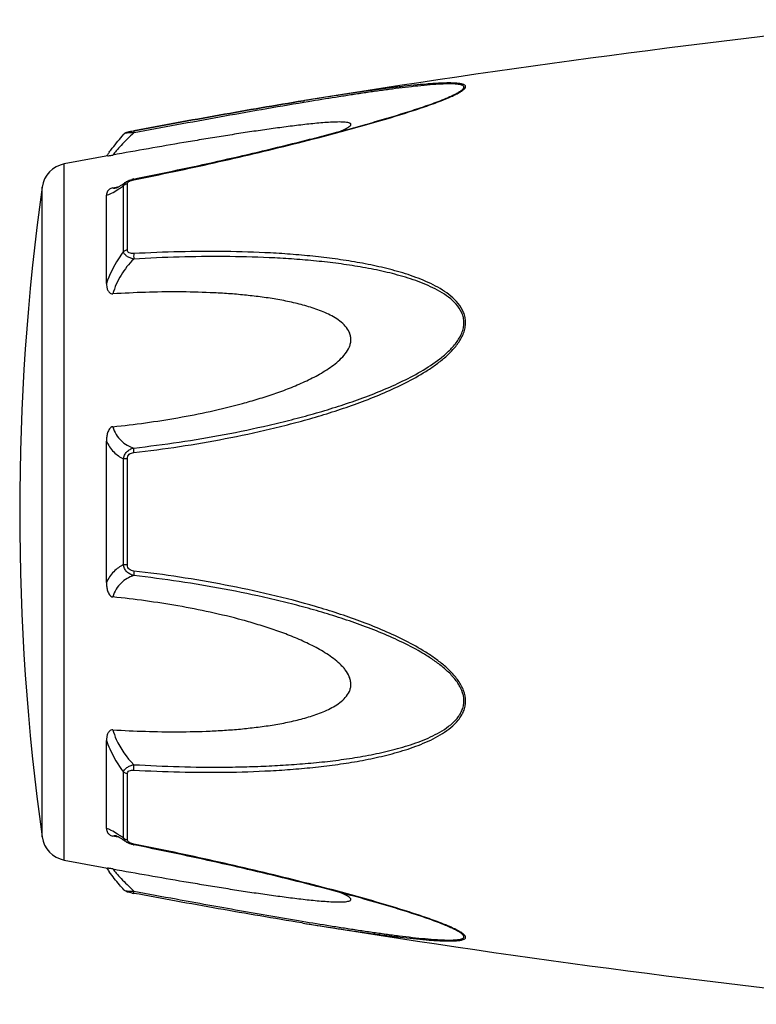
# Model space of a CAD drawing. Header units: millimetres. Extents: x -727 to 69715, y -15705 to 98123.
# Tile 37 of 256: x 13135 to 13170, y -12262 to -12216. Entities that reach past the tile are written whole.
import ezdxf

# ---------------------------------------------------------------- set-up
doc = ezdxf.new("R2010")
doc.units = ezdxf.units.MM

msp = doc.modelspace()

# ---------------------------------------------------------------- linework, layer by layer
at = {"color": 0, "linetype": 'Continuous'}
for p, q in [((13148.262, -12219.517), (13148.232, -12219.522)), ((13148.232, -12219.522), (13148.262, -12219.517)), ((13148.456, -12219.569), (13148.246, -12219.603)), ((13148.281, -12219.514), (13148.262, -12219.517)), ((13154.99, -12219.404), (13154.993, -12219.403)), ((13139.699, -12221.111), (13139.699, -12221.111)), ((13140.158, -12220.943), (13140.175, -12220.94)), ((13140.195, -12221.041), (13140.177, -12221.044)), ((13136.877, -12255.526), (13136.877, -12222.517)), ((13139.693, -12226.67), (13139.693, -12223.547)), ((13139.812, -12223.371), (13139.819, -12223.366)), ((13139.819, -12223.366), (13139.82, -12223.365)), ((13139.871, -12226.599), (13139.871, -12223.457)), ((13140.171, -12223.231), (13140.346, -12223.196)), ((13135.828, -12254.427), (13135.828, -12223.616)), ((13138.877, -12228.181), (13138.877, -12223.997)), ((13139.185, -12223.647), (13139.335, -12223.619)), ((13139.335, -12223.619), (13139.464, -12223.594)), ((13139.346, -12223.655), (13139.346, -12223.654)), ((13138.877, -12242.369), (13138.877, -12235.657)), ((13139.693, -12241.518), (13139.693, -12236.506)), ((13139.871, -12241.532), (13139.871, -12236.492)), ((13138.877, -12254.037), (13138.877, -12249.849)), ((13139.693, -12254.486), (13139.693, -12251.359)), ((13139.871, -12254.576), (13139.871, -12251.43)), ((13139.34, -12254.417), (13139.185, -12254.388)), ((13139.347, -12254.38), (13139.347, -12254.38)), ((13139.467, -12254.442), (13139.34, -12254.417)), ((13139.82, -12254.668), (13139.811, -12254.662)), ((13139.821, -12254.668), (13139.82, -12254.668)), ((13140.362, -12254.841), (13140.171, -12254.803)), ((13148.205, -12258.516), (13148.157, -12258.509)), ((13154.97, -12258.623), (13154.968, -12258.623))]:
    msp.add_line(p, q, dxfattribs=at)
for centre, radius, start, end in [((13228.351, -12713.061), 500, 95.86353, 99.2151), ((13151.533, -12211.023), 9.088, 292.5987, 293.6391), ((13150.557, -12208.671), 11.634, 291.7214, 292.5819), ((13228.351, -12713.061), 499, 100.32224, 100.56288), ((13146.085, -12227.206), 8.803, 144.3884, 144.9605), ((13147.14, -12227.961), 10.1, 143.5801, 144.3916), ((13137.116, -12223.795), 1.3, 100.5629, 172.094), ((13140.447, -12224.626), 1.423, 101.209, 104.7713), ((13246.763, -12239.021), 112, 172.09404, 187.90596), ((13139.239, -12223.101), 0.564, 280.0673, 280.9293), ((13136.091, -12218.583), 6.132, 302.8759, 303.8307), ((13135.838, -12259.856), 6.609, 55.991, 57.3511), ((13134.045, -12262.501), 9.805, 54.8309, 55.9509), ((13137.116, -12254.248), 1.3, 187.906, 259.4371), ((13139.956, -12254.576), 0.085, 180.0437, 189.0843), ((13140.469, -12253.305), 1.527, 257.9795, 258.733), ((13228.351, -11764.982), 499, 259.43712, 259.67709), ((13145.771, -12251.066), 8.414, 214.9878, 215.2793), ((13147.051, -12250.154), 9.986, 215.3091, 216.3792), ((13141.65, -12249.11), 8.129, 259.0591, 259.5501), ((13228.351, -11764.982), 500, 260.77609, 264.13647), ((13150.497, -12269.507), 11.789, 67.6569, 68.2206), ((13151.457, -12267.186), 9.277, 66.4168, 67.6933)]:
    msp.add_arc(centre, radius, start, end, dxfattribs=at)
for points, knots in [([(13155.177, -12219.349), (13155.255, -12219.314), (13155.402, -12219.247), (13155.602, -12219.143), (13155.745, -12219.056), (13155.834, -12218.986), (13155.889, -12218.932), (13155.927, -12218.869), (13155.908, -12218.811), (13155.874, -12218.778), (13155.825, -12218.752), (13155.762, -12218.731), (13155.686, -12218.713), (13155.563, -12218.694), (13155.387, -12218.681), (13155.156, -12218.676), (13154.903, -12218.68), (13154.634, -12218.691), (13154.354, -12218.708), (13153.963, -12218.738), (13153.46, -12218.785), (13152.844, -12218.853), (13152.213, -12218.931), (13151.572, -12219.016), (13150.923, -12219.107), (13150.269, -12219.203), (13149.387, -12219.337), (13148.724, -12219.442), (13148.281, -12219.514)], [0, 0, 0, 0, 0.02948, 0.055907, 0.078214, 0.087353, 0.094931, 0.105555, 0.109954, 0.115017, 0.121315, 0.129009, 0.138057, 0.148338, 0.172058, 0.199047, 0.228459, 0.259634, 0.292171, 0.325754, 0.395293, 0.467136, 0.540634, 0.615369, 0.691049, 0.767475, 0.844512, 1, 1, 1, 1]), ([(13154.993, -12219.403), (13155.074, -12219.369), (13155.228, -12219.302), (13155.443, -12219.199), (13155.601, -12219.112), (13155.706, -12219.042), (13155.766, -12218.995), (13155.81, -12218.949), (13155.838, -12218.906), (13155.843, -12218.862), (13155.822, -12218.825), (13155.783, -12218.797), (13155.728, -12218.774), (13155.66, -12218.755), (13155.545, -12218.735), (13155.378, -12218.722), (13155.155, -12218.718), (13154.91, -12218.723), (13154.553, -12218.741), (13154.084, -12218.777), (13153.502, -12218.836), (13152.901, -12218.906), (13152.286, -12218.985), (13151.661, -12219.071), (13151.029, -12219.163), (13150.392, -12219.259), (13149.533, -12219.393), (13148.888, -12219.497), (13148.456, -12219.569)], [0, 0, 0, 0, 0.03089, 0.059177, 0.083881, 0.094457, 0.103528, 0.11093, 0.116684, 0.121223, 0.125685, 0.131127, 0.137993, 0.146338, 0.156051, 0.17896, 0.205464, 0.234539, 0.265468, 0.331155, 0.400252, 0.471609, 0.544574, 0.618731, 0.693793, 0.769568, 0.845928, 1, 1, 1, 1]), ([(13140.175, -12220.94), (13141.524, -12220.691), (13144.207, -12220.202), (13146.894, -12219.739), (13148.232, -12219.522)], [0, 0, 0, 0, 0.502936, 1, 1, 1, 1]), ([(13140.177, -12223.268), (13141.45, -12223.014), (13143.355, -12222.612), (13145.881, -12222.03), (13147.761, -12221.575), (13149.316, -12221.177), (13150.546, -12220.844), (13151.751, -12220.506), (13152.929, -12220.155), (13154.062, -12219.78), (13154.603, -12219.583), (13154.863, -12219.479)], [0, 0, 0, 0, 0.256646, 0.384673, 0.512244, 0.638988, 0.701822, 0.764153, 0.886175, 0.944757, 1, 1, 1, 1]), ([(13148.232, -12219.522), (13146.895, -12219.739), (13144.208, -12220.202), (13141.525, -12220.691), (13140.177, -12220.94)], [0, 0, 0, 0, 0.496975, 1, 1, 1, 1]), ([(13148.246, -12219.603), (13146.909, -12219.826), (13144.224, -12220.297), (13141.543, -12220.79), (13140.195, -12221.041)], [0, 0, 0, 0, 0.497132, 1, 1, 1, 1]), ([(13140.346, -12223.196), (13141.62, -12222.941), (13143.526, -12222.539), (13146.053, -12221.956), (13147.622, -12221.576), (13148.87, -12221.262), (13149.798, -12221.019), (13150.718, -12220.77), (13151.627, -12220.515), (13152.519, -12220.252), (13153.387, -12219.982), (13154.212, -12219.705), (13154.742, -12219.508), (13154.993, -12219.403)], [0, 0, 0, 0, 0.25737, 0.385747, 0.513657, 0.577329, 0.64069, 0.703648, 0.766063, 0.827658, 0.887975, 0.946116, 1, 1, 1, 1]), ([(13149.977, -12220.97), (13150.026, -12220.949), (13150.119, -12220.908), (13150.247, -12220.846), (13150.354, -12220.784), (13150.424, -12220.733), (13150.461, -12220.692), (13150.476, -12220.665), (13150.479, -12220.638), (13150.467, -12220.614), (13150.445, -12220.595), (13150.398, -12220.572), (13150.319, -12220.552), (13150.205, -12220.537), (13150.017, -12220.526), (13149.753, -12220.529), (13149.413, -12220.545), (13149.051, -12220.572), (13148.675, -12220.607), (13148.29, -12220.648), (13147.897, -12220.694), (13147.5, -12220.744), (13147.098, -12220.797), (13146.556, -12220.871), (13145.874, -12220.97), (13145.05, -12221.096), (13144.221, -12221.227), (13143.387, -12221.363), (13142.27, -12221.55), (13140.868, -12221.793), (13139.747, -12221.993), (13139.185, -12222.094)], [0, 0, 0, 0, 0.013224, 0.025246, 0.035584, 0.043707, 0.046793, 0.049242, 0.051265, 0.053246, 0.055591, 0.058505, 0.066098, 0.075763, 0.087038, 0.112872, 0.141444, 0.171707, 0.203125, 0.235343, 0.268137, 0.301392, 0.33501, 0.368911, 0.437385, 0.506544, 0.576211, 0.646269, 0.71663, 0.85801, 1, 1, 1, 1]), ([(13139.012, -12221.965), (13139.06, -12221.9), (13139.28, -12221.608), (13139.512, -12221.326), (13139.699, -12221.112)], [0, 0, 0, 0, 0.221481, 1, 1, 1, 1]), ([(13140.177, -12221.044), (13139.968, -12221.236), (13139.684, -12221.516), (13139.361, -12221.874), (13139.235, -12222.027), (13139.185, -12222.094)], [0, 0, 0, 0, 0.588807, 0.825815, 1, 1, 1, 1]), ([(13139.699, -12221.112), (13139.728, -12221.078), (13139.794, -12221.03), (13139.909, -12220.994), (13140.028, -12220.968), (13140.113, -12220.951), (13140.158, -12220.943)], [0, 0, 0, 0, 0.265729, 0.479644, 0.722816, 1, 1, 1, 1]), ([(13140.177, -12221.044), (13140.122, -12221.042), (13140.018, -12221.042), (13139.877, -12221.051), (13139.779, -12221.069), (13139.724, -12221.091), (13139.705, -12221.104), (13139.699, -12221.112)], [0, 0, 0, 0, 0.33971, 0.636245, 0.862204, 0.94183, 1, 1, 1, 1]), ([(13140.175, -12220.94), (13140.172, -12220.94), (13140.171, -12220.953), (13140.17, -12220.971), (13140.173, -12221.005), (13140.176, -12221.03), (13140.177, -12221.044)], [0, 0, 0, 0, 0.078563, 0.274425, 0.586251, 1, 1, 1, 1]), ([(13138.938, -12222.137), (13138.95, -12222.135), (13139.033, -12222.12), (13139.115, -12222.107), (13139.185, -12222.094)], [0, 0, 0, 0, 0.14802, 1, 1, 1, 1]), ([(13139.342, -12223.655), (13139.339, -12223.656), (13139.336, -12223.657), (13139.332, -12223.657), (13139.34, -12223.655), (13139.345, -12223.653), (13139.364, -12223.645), (13139.385, -12223.635), (13139.413, -12223.622), (13139.444, -12223.605), (13139.466, -12223.593), (13139.478, -12223.586)], [0, 0, 0, 0, 0.050729, 0.053439, 0.064665, 0.125059, 0.230112, 0.374221, 0.553235, 0.763061, 1, 1, 1, 1]), ([(13139.478, -12223.586), (13139.502, -12223.572), (13139.616, -12223.504), (13139.726, -12223.43), (13139.812, -12223.371)], [0, 0, 0, 0, 0.212027, 1, 1, 1, 1]), ([(13139.505, -12223.676), (13139.52, -12223.666), (13139.583, -12223.624), (13139.646, -12223.58), (13139.693, -12223.547)], [0, 0, 0, 0, 0.242177, 1, 1, 1, 1]), ([(13139.693, -12223.547), (13139.699, -12223.512), (13139.73, -12223.441), (13139.786, -12223.389), (13139.819, -12223.366)], [0, 0, 0, 0, 0.468978, 1, 1, 1, 1]), ([(13139.871, -12223.457), (13139.854, -12223.46), (13139.788, -12223.475), (13139.727, -12223.511), (13139.693, -12223.547)], [0, 0, 0, 0, 0.258764, 1, 1, 1, 1]), ([(13139.82, -12223.365), (13139.83, -12223.358), (13139.875, -12223.329), (13139.923, -12223.306), (13139.959, -12223.292)], [0, 0, 0, 0, 0.247211, 1, 1, 1, 1]), ([(13139.871, -12223.457), (13139.871, -12223.452), (13139.873, -12223.427), (13139.887, -12223.404), (13139.899, -12223.39)], [0, 0, 0, 0, 0.225175, 1, 1, 1, 1]), ([(13139.899, -12223.39), (13139.904, -12223.385), (13139.924, -12223.364), (13139.948, -12223.348), (13139.967, -12223.338)], [0, 0, 0, 0, 0.225244, 1, 1, 1, 1]), ([(13139.967, -12223.338), (13139.973, -12223.335), (13139.995, -12223.323), (13140.018, -12223.313), (13140.036, -12223.307)], [0, 0, 0, 0, 0.241505, 1, 1, 1, 1]), ([(13140.036, -12223.307), (13140.047, -12223.302), (13140.093, -12223.287), (13140.141, -12223.275), (13140.177, -12223.268)], [0, 0, 0, 0, 0.246414, 1, 1, 1, 1]), ([(13140.177, -12223.268), (13140.176, -12223.263), (13140.174, -12223.254), (13140.172, -12223.242), (13140.172, -12223.235), (13140.17, -12223.231), (13140.171, -12223.231)], [0, 0, 0, 0, 0.428218, 0.741394, 0.932956, 1, 1, 1, 1]), ([(13139.185, -12223.647), (13139.153, -12223.654), (13139.095, -12223.671), (13139.006, -12223.724), (13138.934, -12223.801), (13138.887, -12223.9), (13138.877, -12223.966), (13138.877, -12223.997)], [0, 0, 0, 0, 0.19482, 0.35748, 0.608365, 0.813655, 1, 1, 1, 1]), ([(13138.877, -12223.997), (13138.915, -12223.99), (13138.997, -12223.965), (13139.181, -12223.882), (13139.321, -12223.796), (13139.42, -12223.732)], [0, 0, 0, 0, 0.189472, 0.420855, 1, 1, 1, 1]), ([(13139.185, -12223.647), (13139.195, -12223.652), (13139.244, -12223.668), (13139.297, -12223.663), (13139.337, -12223.656)], [0, 0, 0, 0, 0.213215, 1, 1, 1, 1]), ([(13139.693, -12226.67), (13139.607, -12226.783), (13139.277, -12227.253), (13139.019, -12227.773), (13138.877, -12228.181)], [0, 0, 0, 0, 0.246978, 1, 1, 1, 1]), ([(13139.871, -12226.599), (13139.854, -12226.601), (13139.791, -12226.613), (13139.729, -12226.64), (13139.693, -12226.67)], [0, 0, 0, 0, 0.266982, 1, 1, 1, 1]), ([(13140.177, -12227.025), (13140.117, -12227.012), (13140.003, -12226.978), (13139.853, -12226.901), (13139.739, -12226.8), (13139.699, -12226.712), (13139.693, -12226.67)], [0, 0, 0, 0, 0.291894, 0.562609, 0.798475, 1, 1, 1, 1]), ([(13140.177, -12226.768), (13140.139, -12226.77), (13140.067, -12226.769), (13139.966, -12226.746), (13139.887, -12226.687), (13139.871, -12226.626), (13139.871, -12226.599)], [0, 0, 0, 0, 0.287056, 0.554503, 0.787456, 1, 1, 1, 1]), ([(13140.177, -12226.768), (13140.172, -12226.808), (13140.169, -12226.894), (13140.173, -12226.98), (13140.177, -12227.025)], [0, 0, 0, 0, 0.467767, 1, 1, 1, 1]), ([(13140.177, -12236.204), (13140.903, -12236.12), (13142.354, -12235.928), (13144.52, -12235.559), (13146.313, -12235.172), (13147.739, -12234.818), (13148.803, -12234.526), (13149.859, -12234.199), (13150.905, -12233.835), (13151.936, -12233.43), (13152.946, -12232.971), (13153.76, -12232.531), (13154.38, -12232.13), (13154.823, -12231.799), (13155.231, -12231.432), (13155.582, -12231.018), (13155.804, -12230.628), (13155.902, -12230.294), (13155.926, -12230.04), (13155.9, -12229.791), (13155.804, -12229.477), (13155.586, -12229.123), (13155.231, -12228.776), (13154.821, -12228.487), (13154.378, -12228.242), (13153.756, -12227.959), (13152.94, -12227.674), (13151.931, -12227.408), (13150.901, -12227.198), (13149.855, -12227.032), (13148.799, -12226.903), (13147.736, -12226.805), (13146.307, -12226.711), (13144.51, -12226.658), (13142.346, -12226.671), (13140.9, -12226.728), (13140.177, -12226.768)], [0, 0, 0, 0, 0.063635, 0.127396, 0.191296, 0.223303, 0.255348, 0.287434, 0.319562, 0.351727, 0.383919, 0.416107, 0.432182, 0.448215, 0.464156, 0.479907, 0.495291, 0.502793, 0.510127, 0.517331, 0.52445, 0.538608, 0.552922, 0.567437, 0.582127, 0.596956, 0.626929, 0.657232, 0.687777, 0.718508, 0.74939, 0.780398, 0.811517, 0.874045, 0.936883, 1, 1, 1, 1]), ([(13140.177, -12227.025), (13139.947, -12227.254), (13139.538, -12227.765), (13139.267, -12228.366), (13139.185, -12228.68)], [0, 0, 0, 0, 0.500208, 1, 1, 1, 1]), ([(13140.178, -12235.987), (13140.896, -12235.906), (13142.33, -12235.719), (13144.472, -12235.363), (13146.246, -12234.99), (13147.657, -12234.648), (13148.712, -12234.368), (13149.758, -12234.054), (13150.795, -12233.705), (13151.819, -12233.317), (13152.824, -12232.879), (13153.798, -12232.374), (13154.566, -12231.877), (13155.122, -12231.409), (13155.425, -12231.074), (13155.625, -12230.779), (13155.744, -12230.545), (13155.823, -12230.3), (13155.849, -12230.049), (13155.821, -12229.803), (13155.718, -12229.495), (13155.487, -12229.154), (13155.12, -12228.827), (13154.704, -12228.558), (13154.257, -12228.33), (13153.79, -12228.134), (13153.309, -12227.964), (13152.653, -12227.766), (13151.814, -12227.562), (13150.791, -12227.371), (13149.754, -12227.221), (13148.708, -12227.106), (13147.654, -12227.019), (13146.241, -12226.939), (13144.463, -12226.899), (13142.322, -12226.922), (13140.893, -12226.984), (13140.177, -12227.025)], [0, 0, 0, 0, 0.063589, 0.127295, 0.191136, 0.223111, 0.255121, 0.287171, 0.319267, 0.351401, 0.383569, 0.41575, 0.447866, 0.463844, 0.479652, 0.487454, 0.495134, 0.502662, 0.51, 0.517195, 0.524298, 0.538439, 0.552765, 0.567303, 0.582017, 0.596869, 0.611832, 0.626888, 0.657217, 0.687781, 0.718525, 0.749415, 0.780427, 0.811548, 0.874072, 0.936899, 1, 1, 1, 1]), ([(13138.877, -12228.181), (13138.877, -12228.232), (13138.886, -12228.336), (13138.921, -12228.461), (13138.969, -12228.554), (13139.019, -12228.619), (13139.091, -12228.672), (13139.153, -12228.682), (13139.185, -12228.68)], [0, 0, 0, 0, 0.238003, 0.476366, 0.597445, 0.721615, 0.853559, 1, 1, 1, 1]), ([(13139.185, -12234.975), (13139.701, -12234.923), (13140.733, -12234.8), (13142.275, -12234.559), (13143.809, -12234.26), (13145.078, -12233.953), (13146.083, -12233.664), (13146.831, -12233.423), (13147.57, -12233.153), (13148.296, -12232.846), (13148.883, -12232.551), (13149.332, -12232.281), (13149.655, -12232.058), (13149.956, -12231.809), (13150.219, -12231.527), (13150.388, -12231.254), (13150.464, -12231.018), (13150.483, -12230.838), (13150.464, -12230.661), (13150.389, -12230.439), (13150.221, -12230.194), (13149.955, -12229.96), (13149.654, -12229.765), (13149.331, -12229.601), (13148.88, -12229.412), (13148.292, -12229.224), (13147.568, -12229.048), (13146.829, -12228.911), (13146.081, -12228.804), (13145.327, -12228.721), (13144.568, -12228.66), (13143.55, -12228.604), (13142.27, -12228.576), (13140.728, -12228.598), (13139.7, -12228.647), (13139.185, -12228.68)], [0, 0, 0, 0, 0.063495, 0.12712, 0.190878, 0.25478, 0.286791, 0.31884, 0.350926, 0.383041, 0.415158, 0.431203, 0.447213, 0.463143, 0.478902, 0.4943, 0.5018, 0.509129, 0.516317, 0.523425, 0.537606, 0.551987, 0.566584, 0.581352, 0.596258, 0.626376, 0.656797, 0.687441, 0.718253, 0.749203, 0.780268, 0.811433, 0.874017, 0.936884, 1, 1, 1, 1]), ([(13139.185, -12234.975), (13139.152, -12234.979), (13139.086, -12235.005), (13139.018, -12235.082), (13138.969, -12235.17), (13138.921, -12235.294), (13138.886, -12235.457), (13138.877, -12235.59), (13138.877, -12235.656)], [0, 0, 0, 0, 0.125535, 0.252013, 0.377694, 0.502869, 0.751849, 1, 1, 1, 1]), ([(13139.185, -12234.975), (13139.223, -12235.104), (13139.323, -12235.345), (13139.557, -12235.644), (13139.849, -12235.859), (13140.067, -12235.951), (13140.178, -12235.987)], [0, 0, 0, 0, 0.272929, 0.523074, 0.761734, 1, 1, 1, 1]), ([(13138.877, -12235.657), (13138.964, -12235.846), (13139.189, -12236.187), (13139.521, -12236.423), (13139.693, -12236.506)], [0, 0, 0, 0, 0.522223, 1, 1, 1, 1]), ([(13139.693, -12236.506), (13139.699, -12236.444), (13139.733, -12236.319), (13139.843, -12236.161), (13139.997, -12236.047), (13140.117, -12236.002), (13140.178, -12235.987)], [0, 0, 0, 0, 0.250125, 0.500215, 0.750197, 1, 1, 1, 1]), ([(13140.177, -12236.204), (13140.174, -12236.162), (13140.17, -12236.09), (13140.173, -12236.017), (13140.178, -12235.987)], [0, 0, 0, 0, 0.583261, 1, 1, 1, 1]), ([(13139.871, -12236.492), (13139.854, -12236.492), (13139.794, -12236.494), (13139.735, -12236.499), (13139.693, -12236.506)], [0, 0, 0, 0, 0.284006, 1, 1, 1, 1]), ([(13139.871, -12236.492), (13139.871, -12236.453), (13139.885, -12236.375), (13139.959, -12236.28), (13140.063, -12236.225), (13140.139, -12236.209), (13140.177, -12236.204)], [0, 0, 0, 0, 0.249368, 0.500015, 0.750587, 1, 1, 1, 1]), ([(13139.693, -12241.518), (13139.521, -12241.602), (13139.189, -12241.838), (13138.964, -12242.18), (13138.877, -12242.369)], [0, 0, 0, 0, 0.477899, 1, 1, 1, 1]), ([(13140.177, -12242.037), (13140.116, -12242.022), (13139.997, -12241.977), (13139.843, -12241.863), (13139.733, -12241.705), (13139.699, -12241.581), (13139.693, -12241.518)], [0, 0, 0, 0, 0.249817, 0.499798, 0.74986, 1, 1, 1, 1]), ([(13139.871, -12241.532), (13139.854, -12241.532), (13139.794, -12241.53), (13139.735, -12241.525), (13139.693, -12241.518)], [0, 0, 0, 0, 0.284019, 1, 1, 1, 1]), ([(13140.177, -12241.82), (13140.139, -12241.815), (13140.063, -12241.799), (13139.958, -12241.744), (13139.885, -12241.649), (13139.871, -12241.571), (13139.871, -12241.532)], [0, 0, 0, 0, 0.249451, 0.500018, 0.750583, 1, 1, 1, 1]), ([(13140.177, -12242.037), (13140.066, -12242.073), (13139.848, -12242.166), (13139.557, -12242.381), (13139.322, -12242.68), (13139.223, -12242.921), (13139.185, -12243.05)], [0, 0, 0, 0, 0.238394, 0.476974, 0.727116, 1, 1, 1, 1]), ([(13140.177, -12241.82), (13140.173, -12241.862), (13140.17, -12241.934), (13140.172, -12242.007), (13140.177, -12242.037)], [0, 0, 0, 0, 0.582827, 1, 1, 1, 1]), ([(13140.177, -12251.261), (13140.901, -12251.301), (13142.347, -12251.36), (13144.511, -12251.375), (13146.308, -12251.315), (13147.736, -12251.222), (13148.8, -12251.126), (13149.856, -12250.996), (13150.901, -12250.829), (13151.932, -12250.619), (13152.941, -12250.352), (13153.756, -12250.067), (13154.379, -12249.783), (13154.822, -12249.538), (13155.231, -12249.249), (13155.527, -12248.957), (13155.717, -12248.69), (13155.83, -12248.471), (13155.902, -12248.234), (13155.935, -12247.899), (13155.843, -12247.47), (13155.584, -12247.005), (13155.232, -12246.592), (13154.823, -12246.225), (13154.38, -12245.894), (13153.76, -12245.493), (13152.946, -12245.053), (13151.936, -12244.594), (13150.905, -12244.189), (13149.859, -12243.826), (13148.451, -12243.392), (13146.673, -12242.925), (13144.518, -12242.471), (13142.353, -12242.098), (13140.903, -12241.904), (13140.177, -12241.82)], [0, 0, 0, 0, 0.063127, 0.125969, 0.188473, 0.219596, 0.250616, 0.281496, 0.312222, 0.342767, 0.373071, 0.403045, 0.417875, 0.432563, 0.447076, 0.461383, 0.468491, 0.475585, 0.482706, 0.489913, 0.504703, 0.520085, 0.535843, 0.551789, 0.567824, 0.583902, 0.616092, 0.648285, 0.680449, 0.712576, 0.744661, 0.808707, 0.872603, 0.936364, 1, 1, 1, 1]), ([(13140.178, -12251.003), (13140.894, -12251.044), (13142.323, -12251.107), (13144.11, -12251.128), (13145.533, -12251.104), (13146.596, -12251.064), (13147.655, -12251.003), (13148.709, -12250.92), (13149.755, -12250.805), (13150.791, -12250.652), (13151.815, -12250.461), (13152.819, -12250.217), (13153.633, -12249.955), (13154.258, -12249.693), (13154.704, -12249.465), (13155.121, -12249.196), (13155.427, -12248.921), (13155.625, -12248.664), (13155.746, -12248.453), (13155.823, -12248.221), (13155.858, -12247.889), (13155.758, -12247.464), (13155.485, -12247.011), (13155.122, -12246.614), (13154.706, -12246.262), (13154.259, -12245.947), (13153.636, -12245.564), (13152.824, -12245.143), (13151.819, -12244.705), (13150.794, -12244.317), (13149.757, -12243.97), (13148.711, -12243.657), (13147.657, -12243.373), (13146.246, -12243.031), (13144.47, -12242.667), (13142.329, -12242.306), (13140.895, -12242.118), (13140.177, -12242.037)], [0, 0, 0, 0, 0.063114, 0.125949, 0.157245, 0.188456, 0.219582, 0.250607, 0.281495, 0.312234, 0.342798, 0.373129, 0.40314, 0.417992, 0.432705, 0.447241, 0.461558, 0.468661, 0.475744, 0.482848, 0.490045, 0.504858, 0.520307, 0.536124, 0.552106, 0.56816, 0.584244, 0.616427, 0.648598, 0.680734, 0.712828, 0.744881, 0.776894, 0.808867, 0.872702, 0.936412, 1, 1, 1, 1]), ([(13138.877, -12242.369), (13138.877, -12242.435), (13138.886, -12242.568), (13138.921, -12242.731), (13138.969, -12242.856), (13139.018, -12242.944), (13139.086, -12243.02), (13139.152, -12243.047), (13139.185, -12243.05)], [0, 0, 0, 0, 0.248169, 0.497163, 0.622341, 0.748019, 0.874484, 1, 1, 1, 1]), ([(13139.185, -12249.349), (13139.7, -12249.381), (13140.728, -12249.43), (13142.27, -12249.452), (13143.55, -12249.424), (13144.568, -12249.367), (13145.327, -12249.306), (13146.081, -12249.223), (13146.829, -12249.116), (13147.568, -12248.978), (13148.292, -12248.802), (13148.88, -12248.614), (13149.331, -12248.425), (13149.654, -12248.261), (13149.955, -12248.066), (13150.221, -12247.831), (13150.389, -12247.587), (13150.465, -12247.364), (13150.483, -12247.187), (13150.463, -12247.007), (13150.387, -12246.771), (13150.254, -12246.553), (13150.089, -12246.359), (13149.906, -12246.175), (13149.655, -12245.967), (13149.333, -12245.743), (13148.883, -12245.473), (13148.296, -12245.178), (13147.571, -12244.871), (13146.831, -12244.601), (13146.084, -12244.36), (13145.078, -12244.072), (13143.809, -12243.765), (13142.275, -12243.466), (13140.733, -12243.226), (13139.701, -12243.103), (13139.185, -12243.05)], [0, 0, 0, 0, 0.063112, 0.125975, 0.188555, 0.219719, 0.250782, 0.281729, 0.312543, 0.343186, 0.373609, 0.403727, 0.418634, 0.433407, 0.448005, 0.462391, 0.476578, 0.483689, 0.490881, 0.498215, 0.505719, 0.521118, 0.528977, 0.536891, 0.552822, 0.568831, 0.584876, 0.616992, 0.649103, 0.681187, 0.713234, 0.745242, 0.809138, 0.87289, 0.93651, 1, 1, 1, 1]), ([(13139.185, -12249.349), (13139.153, -12249.347), (13139.091, -12249.356), (13139.019, -12249.409), (13138.969, -12249.474), (13138.921, -12249.568), (13138.886, -12249.693), (13138.877, -12249.797), (13138.877, -12249.848)], [0, 0, 0, 0, 0.146355, 0.278259, 0.402425, 0.523518, 0.761934, 1, 1, 1, 1]), ([(13139.185, -12249.349), (13139.226, -12249.504), (13139.442, -12250.117), (13139.832, -12250.66), (13140.178, -12251.003)], [0, 0, 0, 0, 0.247925, 1, 1, 1, 1]), ([(13138.877, -12249.849), (13138.925, -12249.985), (13139.136, -12250.518), (13139.433, -12251.017), (13139.693, -12251.359)], [0, 0, 0, 0, 0.251574, 1, 1, 1, 1]), ([(13139.693, -12251.359), (13139.699, -12251.317), (13139.74, -12251.229), (13139.853, -12251.128), (13140.004, -12251.05), (13140.118, -12251.016), (13140.178, -12251.003)], [0, 0, 0, 0, 0.201639, 0.43756, 0.708236, 1, 1, 1, 1]), ([(13140.177, -12251.261), (13140.173, -12251.221), (13140.17, -12251.134), (13140.174, -12251.048), (13140.178, -12251.003)], [0, 0, 0, 0, 0.467922, 1, 1, 1, 1]), ([(13139.871, -12251.43), (13139.854, -12251.428), (13139.791, -12251.416), (13139.729, -12251.389), (13139.693, -12251.359)], [0, 0, 0, 0, 0.267018, 1, 1, 1, 1]), ([(13139.871, -12251.43), (13139.871, -12251.402), (13139.887, -12251.342), (13139.966, -12251.283), (13140.067, -12251.26), (13140.14, -12251.259), (13140.177, -12251.261)], [0, 0, 0, 0, 0.212614, 0.445637, 0.713059, 1, 1, 1, 1]), ([(13139.404, -12254.291), (13139.309, -12254.23), (13139.173, -12254.148), (13138.994, -12254.068), (13138.914, -12254.044), (13138.877, -12254.037)], [0, 0, 0, 0, 0.577794, 0.80943, 1, 1, 1, 1]), ([(13138.877, -12254.037), (13138.877, -12254.069), (13138.887, -12254.135), (13138.934, -12254.234), (13139.006, -12254.311), (13139.095, -12254.364), (13139.153, -12254.382), (13139.185, -12254.388)], [0, 0, 0, 0, 0.186516, 0.391937, 0.642812, 0.805374, 1, 1, 1, 1]), ([(13139.347, -12254.38), (13139.331, -12254.377), (13139.278, -12254.369), (13139.22, -12254.372), (13139.185, -12254.388)], [0, 0, 0, 0, 0.296315, 1, 1, 1, 1]), ([(13139.482, -12254.45), (13139.453, -12254.434), (13139.407, -12254.409), (13139.36, -12254.387), (13139.341, -12254.38)], [0, 0, 0, 0, 0.632551, 1, 1, 1, 1]), ([(13139.811, -12254.662), (13139.781, -12254.641), (13139.673, -12254.568), (13139.563, -12254.497), (13139.482, -12254.45)], [0, 0, 0, 0, 0.283099, 1, 1, 1, 1]), ([(13139.871, -12254.576), (13139.854, -12254.573), (13139.788, -12254.558), (13139.727, -12254.522), (13139.693, -12254.486)], [0, 0, 0, 0, 0.258792, 1, 1, 1, 1]), ([(13139.82, -12254.668), (13139.787, -12254.645), (13139.73, -12254.593), (13139.699, -12254.521), (13139.693, -12254.486)], [0, 0, 0, 0, 0.53106, 1, 1, 1, 1]), ([(13140.015, -12254.762), (13139.998, -12254.756), (13139.93, -12254.732), (13139.865, -12254.699), (13139.82, -12254.668)], [0, 0, 0, 0, 0.254193, 1, 1, 1, 1]), ([(13139.969, -12254.696), (13139.956, -12254.689), (13139.915, -12254.664), (13139.877, -12254.623), (13139.872, -12254.589)], [0, 0, 0, 0, 0.308636, 1, 1, 1, 1]), ([(13140.038, -12254.727), (13140.031, -12254.725), (13140.008, -12254.716), (13139.985, -12254.705), (13139.969, -12254.696)], [0, 0, 0, 0, 0.257368, 1, 1, 1, 1]), ([(13140.176, -12254.765), (13140.175, -12254.77), (13140.174, -12254.779), (13140.171, -12254.792), (13140.172, -12254.798), (13140.17, -12254.802), (13140.171, -12254.803)], [0, 0, 0, 0, 0.428099, 0.741246, 0.932847, 1, 1, 1, 1]), ([(13154.871, -12258.56), (13154.611, -12258.456), (13154.07, -12258.259), (13152.936, -12257.883), (13151.453, -12257.439), (13149.627, -12256.938), (13147.138, -12256.298), (13143.988, -12255.559), (13141.451, -12255.02), (13140.176, -12254.765)], [0, 0, 0, 0, 0.055213, 0.113792, 0.23581, 0.360995, 0.487722, 0.743348, 1, 1, 1, 1]), ([(13154.969, -12258.623), (13154.718, -12258.519), (13154.188, -12258.322), (13153.364, -12258.046), (13152.498, -12257.777), (13151.303, -12257.425), (13149.779, -12257.007), (13147.3, -12256.37), (13144.161, -12255.633), (13141.632, -12255.095), (13140.362, -12254.841)], [0, 0, 0, 0, 0.054079, 0.112293, 0.172626, 0.23422, 0.359577, 0.486553, 0.742745, 1, 1, 1, 1]), ([(13139.185, -12255.948), (13139.153, -12255.942), (13139.069, -12255.927), (13138.985, -12255.914), (13138.933, -12255.905)], [0, 0, 0, 0, 0.376124, 1, 1, 1, 1]), ([(13139.699, -12256.932), (13139.633, -12256.856), (13139.396, -12256.578), (13139.169, -12256.29), (13139.011, -12256.077)], [0, 0, 0, 0, 0.274505, 1, 1, 1, 1]), ([(13139.185, -12255.948), (13139.236, -12256.015), (13139.361, -12256.169), (13139.585, -12256.417), (13139.863, -12256.702), (13140.068, -12256.899), (13140.178, -12256.999)], [0, 0, 0, 0, 0.174298, 0.411219, 0.692021, 1, 1, 1, 1]), ([(13139.185, -12255.948), (13139.748, -12256.05), (13140.871, -12256.25), (13142.275, -12256.492), (13143.394, -12256.68), (13144.229, -12256.816), (13145.059, -12256.947), (13145.884, -12257.073), (13146.568, -12257.171), (13147.11, -12257.246), (13147.512, -12257.298), (13147.911, -12257.348), (13148.303, -12257.394), (13148.689, -12257.434), (13149.065, -12257.469), (13149.427, -12257.495), (13149.766, -12257.511), (13150.03, -12257.513), (13150.216, -12257.501), (13150.328, -12257.485), (13150.406, -12257.465), (13150.45, -12257.44), (13150.471, -12257.42), (13150.479, -12257.395), (13150.474, -12257.368), (13150.457, -12257.341), (13150.417, -12257.299), (13150.344, -12257.247), (13150.236, -12257.186), (13150.105, -12257.122), (13150.011, -12257.081), (13149.961, -12257.061)], [0, 0, 0, 0, 0.142006, 0.283398, 0.353765, 0.423828, 0.493495, 0.562647, 0.631121, 0.66502, 0.698626, 0.731869, 0.764656, 0.796849, 0.828224, 0.858442, 0.886945, 0.912611, 0.92378, 0.93331, 0.940718, 0.943524, 0.945777, 0.947738, 0.949832, 0.952411, 0.955637, 0.963997, 0.974507, 0.98666, 1, 1, 1, 1]), ([(13140.107, -12257.091), (13140.067, -12257.083), (13139.993, -12257.068), (13139.888, -12257.044), (13139.785, -12257.009), (13139.725, -12256.963), (13139.699, -12256.932)], [0, 0, 0, 0, 0.273626, 0.507992, 0.727544, 1, 1, 1, 1]), ([(13139.699, -12256.932), (13139.705, -12256.939), (13139.724, -12256.953), (13139.779, -12256.975), (13139.877, -12256.992), (13140.018, -12257.002), (13140.122, -12257.001), (13140.178, -12256.999)], [0, 0, 0, 0, 0.057868, 0.137343, 0.363312, 0.660033, 1, 1, 1, 1]), ([(13140.176, -12257.104), (13140.173, -12257.103), (13140.172, -12257.09), (13140.171, -12257.073), (13140.174, -12257.038), (13140.176, -12257.013), (13140.178, -12256.999)], [0, 0, 0, 0, 0.078467, 0.274376, 0.586265, 1, 1, 1, 1]), ([(13148.157, -12258.509), (13146.832, -12258.293), (13144.169, -12257.834), (13141.512, -12257.351), (13140.176, -12257.104)], [0, 0, 0, 0, 0.497068, 1, 1, 1, 1]), ([(13140.178, -12256.999), (13140.848, -12257.123), (13142.519, -12257.432), (13145.182, -12257.914), (13147.177, -12258.258), (13148.171, -12258.424)], [0, 0, 0, 0, 0.251917, 0.627872, 1, 1, 1, 1]), ([(13148.171, -12258.424), (13148.616, -12258.498), (13149.283, -12258.608), (13150.169, -12258.747), (13150.828, -12258.847), (13151.48, -12258.943), (13152.126, -12259.033), (13152.763, -12259.116), (13153.386, -12259.191), (13153.99, -12259.254), (13154.477, -12259.293), (13154.848, -12259.313), (13155.105, -12259.32), (13155.339, -12259.318), (13155.517, -12259.306), (13155.64, -12259.287), (13155.714, -12259.27), (13155.774, -12259.247), (13155.819, -12259.22), (13155.843, -12259.181), (13155.838, -12259.136), (13155.811, -12259.092), (13155.767, -12259.045), (13155.706, -12258.996), (13155.599, -12258.924), (13155.436, -12258.833), (13155.214, -12258.727), (13155.054, -12258.658), (13154.97, -12258.623)], [0, 0, 0, 0, 0.153439, 0.229445, 0.304902, 0.379707, 0.453642, 0.526452, 0.597735, 0.666841, 0.732698, 0.763801, 0.793118, 0.81995, 0.843381, 0.853458, 0.862207, 0.869459, 0.875128, 0.87961, 0.884095, 0.889726, 0.896977, 0.905865, 0.916254, 0.94079, 0.969089, 1, 1, 1, 1]), ([(13148.205, -12258.516), (13148.652, -12258.589), (13149.321, -12258.695), (13150.211, -12258.831), (13150.871, -12258.927), (13151.525, -12259.019), (13152.172, -12259.105), (13152.809, -12259.183), (13153.432, -12259.252), (13153.939, -12259.3), (13154.334, -12259.33), (13154.617, -12259.348), (13154.889, -12259.359), (13155.144, -12259.364), (13155.378, -12259.359), (13155.556, -12259.345), (13155.682, -12259.326), (13155.76, -12259.309), (13155.825, -12259.287), (13155.875, -12259.261), (13155.909, -12259.229), (13155.921, -12259.187), (13155.909, -12259.142), (13155.879, -12259.097), (13155.832, -12259.05), (13155.743, -12258.98), (13155.599, -12258.891), (13155.396, -12258.786), (13155.247, -12258.719), (13155.168, -12258.684)], [0, 0, 0, 0, 0.155309, 0.232207, 0.308518, 0.38411, 0.45876, 0.532202, 0.604002, 0.673502, 0.707078, 0.73962, 0.77081, 0.800217, 0.827213, 0.851007, 0.8614, 0.870581, 0.878415, 0.8848, 0.889847, 0.894233, 0.899058, 0.905123, 0.912705, 0.92179, 0.943969, 0.970425, 1, 1, 1, 1])]:
    msp.add_open_spline(points, degree=3, knots=knots, dxfattribs=at)
for points in [[(13139.959, -12223.292), (13140, -12223.275), (13140.042, -12223.262), (13140.085, -12223.251)], [(13140.151, -12254.799), (13140.105, -12254.789), (13140.06, -12254.777), (13140.015, -12254.762)], [(13140.085, -12254.743), (13140.069, -12254.738), (13140.053, -12254.733), (13140.038, -12254.727)], [(13140.176, -12254.765), (13140.146, -12254.759), (13140.115, -12254.751), (13140.085, -12254.743)]]:
    msp.add_open_spline(points, degree=3, dxfattribs=at)

doc.saveas('drawing.dxf')
